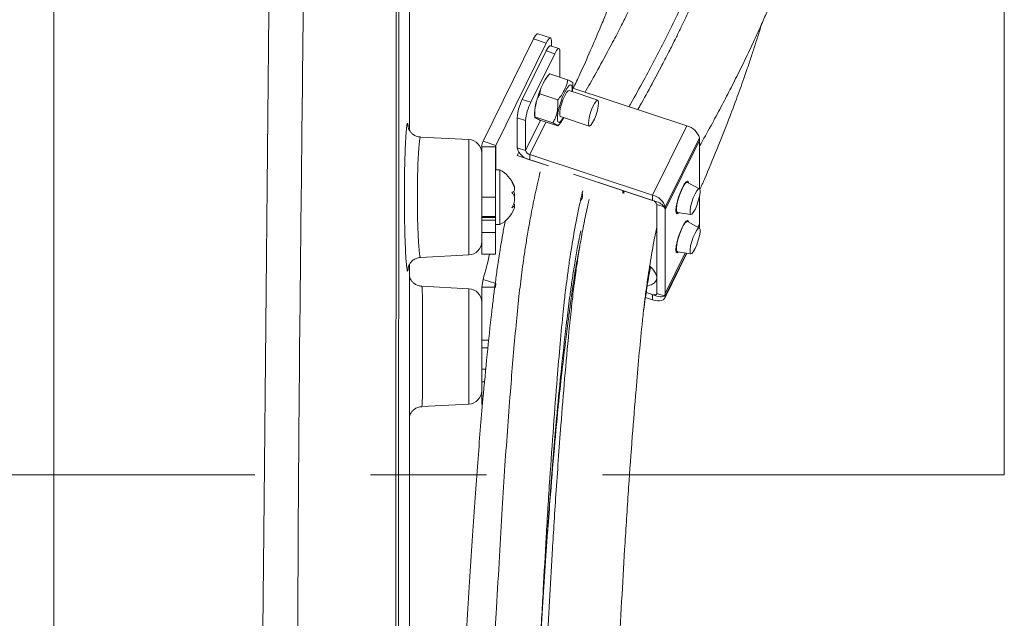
# Model space of a CAD drawing. Header units: millimetres. Extents: x 0 to 8410, y 0 to 5940.
# Tile 127 of 256: x 3599 to 3814, y 2753 to 2884. Entities that reach past the tile are written whole.
import ezdxf

# ---------------------------------------------------------------- set-up
doc = ezdxf.new("R2010")
doc.units = ezdxf.units.MM
doc.header["$LTSCALE"] = 10
doc.linetypes.add('CENTERX2', pattern=[20.32, 12.7, -2.54, 2.54, -2.54])

msp = doc.modelspace()

# ---------------------------------------------------------------- linework, layer by layer
at = {"color": 7, "linetype": 'CENTERX2', "lineweight": 0}
for p, q in [((3814.322365, 2784.224725), (3814.322365, 3354.463424)), ((3116.656024, 2784.224725), (3814.322365, 2784.224725))]:
    msp.add_line(p, q, dxfattribs=at)
at = {"color": 7, "linetype": 'Continuous', "lineweight": 0}
for p, q in [((3606.004189, 2976.613447), (3606.004189, 2664.544747)), ((3684.004183, 2859.663531), (3684.004183, 2892.023489)), ((3714.878004, 2879.976198), (3712.096434, 2880.896852)), ((3711.153846, 2879.769489), (3700.095456, 2857.348845)), ((3713.935386, 2878.848836), (3702.876996, 2856.42831)), ((3715.059232, 2878.195569), (3715.059232, 2879.406616)), ((3713.935386, 2877.128169), (3708.690892, 2866.495058)), ((3715.789776, 2876.51448), (3710.545282, 2865.881369)), ((3716.732364, 2877.641842), (3714.878004, 2878.255531)), ((3716.913592, 2877.07226), (3716.913592, 2871.361301)), ((3714.674692, 2872.07143), (3714.70813, 2872.091219)), ((3718.611043, 2870.799586), (3714.70813, 2872.091219)), ((3713.517826, 2870.519564), (3713.238846, 2869.985029)), ((3716.448258, 2866.414592), (3712.545346, 2867.706225)), ((3725.236307, 2866.348669), (3718.931477, 2868.435309)), ((3719.742845, 2868.966148), (3744.729112, 2860.696718)), ((3707.567077, 2862.495825), (3707.567077, 2855.899737)), ((3709.421467, 2861.882135), (3709.421467, 2855.286047)), ((3715.366851, 2861.354158), (3711.463939, 2862.645909)), ((3716.448258, 2860.678837), (3712.545346, 2861.97047)), ((3717.046272, 2862.739131), (3723.351132, 2860.652492)), ((3717.665683, 2862.311051), (3717.762213, 2862.502143)), ((3683.649849, 2860.765144), (3683.673929, 2860.486433)), ((3696.961175, 2857.693717), (3686.375092, 2858.248517)), ((3747.510653, 2858.055398), (3747.510653, 2846.896693)), ((3747.510653, 2846.896693), (3747.510653, 2857.481882)), ((3699.804168, 2856.121466), (3699.804168, 2845.046446)), ((3702.804189, 2856.121466), (3702.804189, 2845.046446)), ((3714.440207, 2851.904318), (3707.567077, 2854.17895)), ((3710.348647, 2854.405567), (3737.236958, 2845.506594)), ((3710.348647, 2853.258416), (3714.440207, 2851.904318)), ((3703.804176, 2851.044819), (3702.804189, 2851.044819)), ((3703.804176, 2839.372918), (3703.804176, 2851.044819)), ((3730.746667, 2846.507475), (3719.905059, 2850.095675)), ((3719.905059, 2850.095675), (3737.236958, 2844.359443)), ((3747.502427, 2846.901462), (3744.891148, 2848.322436)), ((3730.746667, 2845.975206), (3730.746667, 2846.507475)), ((3730.932127, 2845.90821), (3730.932127, 2846.446082)), ((3738.164167, 2844.052598), (3730.932127, 2846.446082)), ((3699.804168, 2845.046446), (3699.804168, 2840.86828)), ((3702.804189, 2845.046446), (3702.804189, 2840.86828)), ((3747.510653, 2839.127347), (3747.510653, 2845.196054)), ((3747.510653, 2845.196054), (3747.510653, 2838.553831)), ((3706.845562, 2842.991755), (3706.547301, 2842.991755)), ((3738.164167, 2843.479082), (3738.164167, 2823.977396)), ((3740.018528, 2842.865274), (3740.018528, 2823.363707)), ((3740.018528, 2823.937342), (3740.018528, 2842.291758)), ((3699.804168, 2840.86828), (3699.804168, 2840.581462)), ((3699.804168, 2840.581462), (3699.804168, 2840.038941)), ((3699.804168, 2840.038941), (3702.804189, 2840.038941)), ((3699.804168, 2840.038941), (3699.804168, 2835.540816)), ((3702.804189, 2840.86828), (3702.804189, 2840.581462)), ((3702.804189, 2840.581462), (3702.804189, 2840.038941)), ((3702.804189, 2839.372918), (3702.804189, 2840.038941)), ((3742.693405, 2841.682002), (3745.636861, 2841.26465)), ((3747.502427, 2838.29777), (3744.891148, 2839.718864)), ((3702.804189, 2839.044735), (3702.804189, 2839.372918)), ((3702.804189, 2839.044735), (3703.804176, 2839.044735)), ((3702.804189, 2839.044735), (3702.804189, 2837.303207)), ((3703.804176, 2839.044735), (3703.804176, 2839.372918)), ((3747.510653, 2838.553831), (3747.480195, 2838.309929)), ((3699.804168, 2835.540816), (3699.804168, 2832.582399)), ((3702.804189, 2837.303207), (3702.804189, 2832.582399)), ((3721.08842, 2835.239336), (3721.010487, 2835.290238)), ((3686.384271, 2831.841514), (3696.961175, 2832.395718)), ((3699.804168, 2832.582399), (3702.804189, 2832.582399)), ((3739.927511, 2822.957322), (3744.773965, 2832.783267)), ((3742.693405, 2833.07831), (3745.636861, 2832.660958)), ((3683.681186, 2829.615638), (3683.658387, 2829.349801)), ((3684.004183, 2716.670916), (3684.004183, 2830.407903)), ((3700.095456, 2827.048823), (3699.804168, 2825.372383)), ((3702.876996, 2826.12817), (3700.095456, 2827.048823)), ((3696.961175, 2824.999854), (3686.659585, 2825.539753)), ((3702.804189, 2825.372383), (3699.804168, 2825.372383)), ((3699.804168, 2825.372383), (3699.804168, 2813.704178)), ((3702.876996, 2826.12817), (3702.804189, 2825.372383)), ((3737.236958, 2822.563574), (3735.678952, 2823.079273)), ((3735.848855, 2824.170158), (3738.164167, 2823.40388)), ((3737.236958, 2823.710725), (3735.848855, 2824.170158)), ((3699.804168, 2813.704178), (3699.804168, 2812.065765)), ((3699.804168, 2812.065765), (3699.804168, 2807.345078)), ((3699.804168, 2807.345078), (3700.68429, 2807.345078)), ((3699.804168, 2807.345078), (3699.804168, 2802.846953)), ((3699.804168, 2802.846953), (3699.804168, 2800.431177)), ((3686.6634, 2799.162194), (3696.961175, 2799.701855)), ((3699.804168, 2800.431177), (3699.804168, 2800.14436)), ((3699.804168, 2800.14436), (3699.804168, 2799.601838))]:
    msp.add_line(p, q, dxfattribs=at)
at = {"color": 8, "linetype": 'Continuous', "lineweight": 0}
for p, q in [((3680.996593, 2706.814215), (3681.05274, 2893.044874)), ((3681.604575, 2893.000528), (3681.550961, 2713.336393)), ((3713.935386, 2878.848836), (3711.153846, 2879.769489)), ((3715.789776, 2876.51448), (3713.935386, 2877.128169)), ((3708.690892, 2866.495058), (3710.545282, 2865.881369)), ((3709.421467, 2861.882135), (3707.567077, 2862.495825)), ((3712.694119, 2861.921236), (3709.421467, 2855.286047)), ((3713.864516, 2861.533925), (3710.348647, 2854.405567)), ((3744.729112, 2860.696718), (3737.236958, 2845.506594)), ((3696.961175, 2832.395718), (3696.961175, 2857.693717)), ((3702.876996, 2856.42831), (3700.095456, 2857.348845)), ((3747.510653, 2858.055398), (3740.018528, 2842.865274)), ((3740.018528, 2842.291758), (3747.510653, 2857.481882)), ((3702.804189, 2856.121466), (3699.804168, 2856.121466)), ((3702.876996, 2856.42831), (3702.876996, 2851.044819)), ((3707.567077, 2855.899737), (3709.421467, 2855.286047)), ((3707.567077, 2854.17895), (3707.934361, 2854.923651)), ((3710.348647, 2854.405567), (3710.348647, 2853.258416)), ((3702.804189, 2845.046446), (3699.804168, 2845.046446)), ((3737.236958, 2844.359443), (3737.236958, 2845.506594)), ((3740.018528, 2842.865274), (3738.164167, 2843.479082)), ((3702.804189, 2840.86828), (3699.804168, 2840.86828)), ((3702.804189, 2840.581462), (3699.804168, 2840.581462)), ((3747.186344, 2838.469789), (3747.510653, 2839.127347)), ((3747.510653, 2838.553831), (3747.409354, 2838.348434)), ((3702.804189, 2837.303207), (3699.804168, 2837.303207)), ((3740.018528, 2823.937342), (3744.407247, 2832.835362)), ((3744.671654, 2832.797811), (3740.018528, 2823.363707)), ((3696.961175, 2812.350914), (3696.961175, 2824.999854)), ((3737.236958, 2822.563574), (3737.236958, 2823.710725)), ((3738.164167, 2823.977396), (3740.018528, 2823.363707)), ((3696.961175, 2799.701855), (3696.961175, 2812.350914)), ((3701.324712, 2813.704178), (3699.804168, 2813.704178)), ((3701.148521, 2812.065765), (3699.804168, 2812.065765)), ((3700.4265, 2804.609344), (3699.804168, 2804.609344)), ((3700.036507, 2800.431177), (3699.804168, 2800.431177)), ((3700.012099, 2800.14436), (3699.804168, 2800.14436))]:
    msp.add_line(p, q, dxfattribs=at)
at = {"color": 8, "linetype": 'Continuous', "lineweight": 0, "flags": 128}
for points in [[(3650.966193, 2664.463446), (3652.08989, 2778.805539), (3653.217118, 2893.269226)], [(3717.683207, 2862.528369), (3717.531871, 2862.277553), (3717.111896, 2861.719772), (3716.762971, 2861.475274), (3716.513376, 2861.563847), (3716.383289, 2861.978457), (3716.383289, 2862.685368), (3716.513376, 2863.627359), (3716.762971, 2864.728138), (3717.111896, 2865.898535), (3717.531871, 2867.043659), (3717.988889, 2868.070886)], [(3717.988889, 2868.070886), (3718.445878, 2868.896768), (3718.865852, 2869.454667), (3719.214778, 2869.699165), (3719.464372, 2869.610474), (3719.59446, 2869.195983), (3719.59446, 2868.489072), (3719.568412, 2868.224427)]]:
    msp.add_lwpolyline(points, dxfattribs=at)
at = {"color": 7, "linetype": 'Continuous', "lineweight": 0, "flags": 128}
for points in [[(3712.096434, 2880.896852), (3712.088268, 2880.899236), (3711.948495, 2880.876586), (3711.778204, 2880.745337), (3711.583923, 2880.510494), (3711.373101, 2880.180881), (3711.153846, 2879.769489)], [(3715.059232, 2879.406616), (3715.037625, 2879.69856), (3714.973669, 2879.891679), (3714.869808, 2879.978702), (3714.730065, 2879.956052), (3714.559745, 2879.824803), (3714.365463, 2879.589841), (3714.154642, 2879.260347), (3713.935386, 2878.848836)], [(3713.935386, 2877.128169), (3714.154642, 2877.53956), (3714.365463, 2877.869174), (3714.559745, 2878.104016), (3714.730065, 2878.235266), (3714.869808, 2878.257916), (3714.878004, 2878.255531)], [(3716.913592, 2877.07226), (3716.891985, 2877.364084), (3716.828029, 2877.557323), (3716.724198, 2877.644226), (3716.584425, 2877.621576), (3716.414135, 2877.490327), (3716.219823, 2877.255365), (3716.009002, 2876.925871), (3715.789776, 2876.51448)], [(3718.931477, 2868.435309), (3718.711238, 2868.369982), (3718.37325, 2867.983505), (3717.988889, 2867.307946), (3717.604499, 2866.424844), (3717.266511, 2865.440771), (3717.015605, 2864.474341), (3716.88212, 2863.642141), (3716.88212, 2863.044545), (3717.015605, 2862.753555), (3717.046272, 2862.739131)], [(3725.417535, 2865.779087), (3725.349765, 2866.230175), (3725.154619, 2866.352007), (3724.855642, 2866.130039), (3724.488865, 2865.590856), (3724.098574, 2864.799425), (3723.731827, 2863.851473), (3723.43282, 2862.861201), (3723.237674, 2861.947939), (3723.169904, 2861.222074), (3723.237674, 2860.770986), (3723.43282, 2860.649035), (3723.731827, 2860.871122), (3724.098574, 2861.410305), (3724.488865, 2862.201616), (3724.855642, 2863.149569), (3725.154619, 2864.139959), (3725.349765, 2865.053103), (3725.417535, 2865.779087)], [(3744.891148, 2848.322436), (3744.729202, 2848.326847), (3744.388621, 2848.042175), (3743.980389, 2847.429082), (3743.548791, 2846.553967), (3743.140559, 2845.51172), (3742.799948, 2844.415352), (3742.563884, 2843.383476), (3742.457937, 2842.52803), (3742.493581, 2841.94164), (3742.666971, 2841.687963), (3742.693405, 2841.682002)], [(3743.76459, 2847.162292), (3744.198691, 2847.937152), (3744.590293, 2848.425672), (3744.901072, 2848.579809), (3745.100598, 2848.384783), (3745.149146, 2848.182127)], [(3742.984246, 2841.640756), (3742.938887, 2841.597125), (3742.628108, 2841.442868), (3742.428552, 2841.638014), (3742.359798, 2842.16325), (3742.428552, 2842.967317), (3742.628108, 2843.971417), (3742.938887, 2845.07744), (3743.330489, 2846.176908), (3743.76459, 2847.162292)], [(3746.54613, 2845.794961), (3746.165495, 2844.920442), (3745.830725, 2843.945787), (3745.582293, 2842.988655), (3745.45009, 2842.164561), (3745.45009, 2841.572687), (3745.582293, 2841.284558), (3745.830725, 2841.334984), (3746.165495, 2841.717765), (3746.54613, 2842.386767), (3746.926795, 2843.261287), (3747.261535, 2844.235823), (3747.509997, 2845.192954), (3747.6422, 2846.017167), (3747.6422, 2846.608922), (3747.509997, 2846.897051), (3747.261535, 2846.846745), (3746.926795, 2846.463964), (3746.54613, 2845.794961)], [(3742.984246, 2833.037064), (3742.938887, 2832.993552), (3742.628108, 2832.839295), (3742.428552, 2833.034322), (3742.359798, 2833.559558), (3742.428552, 2834.363625), (3742.628108, 2835.367844), (3742.938887, 2836.473748), (3743.330489, 2837.573216), (3743.76459, 2838.558719), (3744.198691, 2839.33346), (3744.590293, 2839.82198), (3744.901072, 2839.976236), (3745.100598, 2839.78121), (3745.149146, 2839.578435)], [(3744.891148, 2839.718864), (3744.729202, 2839.723155), (3744.388621, 2839.438483), (3743.980389, 2838.82539), (3743.548791, 2837.950394), (3743.140559, 2836.908147), (3742.799948, 2835.81166), (3742.563884, 2834.779784), (3742.457937, 2833.924338), (3742.493581, 2833.338067), (3742.666971, 2833.08439), (3742.693405, 2833.07831)], [(3737.924467, 2837.303922), (3738.098483, 2837.790534), (3738.158267, 2838.557884)], [(3746.54613, 2833.783075), (3746.926795, 2834.657595), (3747.261535, 2835.63225), (3747.509997, 2836.589262), (3747.6422, 2837.413475), (3747.6422, 2838.005349), (3747.509997, 2838.293359), (3747.261535, 2838.243053), (3746.926795, 2837.860272), (3746.54613, 2837.191269), (3746.165495, 2836.31675), (3745.830725, 2835.342095), (3745.582293, 2834.385082), (3745.45009, 2833.560869), (3745.45009, 2832.968995), (3745.582293, 2832.680986), (3745.830725, 2832.731292), (3746.165495, 2833.114073), (3746.54613, 2833.783075)], [(3736.112099, 2825.690314), (3736.984264, 2825.862572), (3737.679969, 2826.2593), (3738.078516, 2826.846764), (3738.150727, 2827.582047), (3737.891268, 2828.411266), (3737.319212, 2829.273626), (3736.664485, 2829.944536)], [(3738.164167, 2823.977396), (3738.146346, 2823.871419), (3738.093566, 2823.781297), (3738.007884, 2823.710487), (3737.892579, 2823.66173), (3737.752091, 2823.636934), (3737.591784, 2823.636934), (3737.417858, 2823.661849), (3737.236958, 2823.710725)], [(3740.018528, 2823.363707), (3739.965062, 2823.045776), (3739.806782, 2822.77529), (3739.549737, 2822.562859), (3739.203821, 2822.416589), (3738.782327, 2822.342083), (3738.301437, 2822.342321), (3737.779628, 2822.417066), (3737.236958, 2822.563574)], [(3738.164167, 2823.40388), (3738.525908, 2823.306129), (3738.873791, 2823.256299), (3739.194374, 2823.25618), (3739.47538, 2823.30589), (3739.705991, 2823.403403), (3739.877354, 2823.545024), (3739.982884, 2823.725268), (3740.018528, 2823.937342)]]:
    msp.add_lwpolyline(points, dxfattribs=at)
at = {"color": 7, "linetype": 'Continuous', "lineweight": 0}
for centre, radius, start, end in [((3718.440157, 2861.597922), 10.910092, 153.32924128, 175.27920327), ((3720.292624, 2860.984772), 10.908131, 153.32724405, 175.2812005), ((3743.940323, 2857.080793), 3.70096, 15.26825054, 77.694105), ((3696.804182, 2854.697871), 3, 0, 87), ((3702.573126, 2856.112577), 2.768972, 153.48246082, 179.81606685), ((3703.496763, 2856.119194), 0.692578, 153.49172815, 179.81206772), ((3711.137421, 2856.874367), 3.700981, 195.26855925, 257.69440934), ((3710.611352, 2855.610625), 1.23336, 195.2579675, 257.70180564), ((3700.4052, 2844.925376), 7, 23.10046325, 60.95025276), ((3720.209842, 2845.480925), 1.715758, 320.34654568, 24.13618648), ((3736.448224, 2841.890686), 3.700931, 15.26808892, 77.69487968), ((3736.97411, 2843.154151), 1.23362, 15.27171133, 77.69764847), ((3737.638338, 2841.641998), 2.467284, 15.26894502, 77.69470175), ((3700.4052, 2845.164154), 7, 299.04974724, 336.99875345), ((3696.804182, 2835.391658), 3, 273, 0), ((3627.483304, 2848.820884), 75.805984, 343.30914246, 347.63075039), ((3696.804182, 2822.004014), 3, 0, 87), ((3696.804182, 2802.697801), 3, 273, 0)]:
    msp.add_arc(centre, radius, start, end, dxfattribs=at)
for points, knots in [([(3747.510653, 2856.199905), (3747.740058, 2856.605662), (3748.811176, 2858.500178), (3750.551252, 2861.686752), (3752.716388, 2865.730531), (3754.736615, 2869.623354), (3756.753113, 2873.638421), (3758.795863, 2877.873731), (3760.592018, 2881.779755), (3762.042729, 2885.085467), (3763.080555, 2887.540084), (3763.902755, 2889.54751), (3764.64057, 2891.399095), (3765.411654, 2893.393043), (3766.273863, 2895.706452), (3767.316002, 2898.632659), (3768.50495, 2902.188926), (3769.769168, 2906.307621), (3770.96705, 2910.62624), (3772.059456, 2915.056535), (3773.032057, 2919.595384), (3773.842825, 2924.086568), (3774.410923, 2927.954952), (3774.771343, 2930.959086), (3774.987654, 2933.092514), (3775.150613, 2934.975111), (3775.290262, 2936.911628), (3775.412604, 2939.126751), (3775.502059, 2941.632272), (3775.546323, 2944.956246), (3775.466814, 2949.075905), (3775.159594, 2953.921776), (3774.603052, 2958.904025), (3773.771785, 2963.972665), (3772.657066, 2969.02759), (3771.465496, 2973.276503), (3770.408194, 2976.502583), (3769.650295, 2978.622579), (3768.957992, 2980.440855), (3768.222159, 2982.271224), (3767.311476, 2984.40419), (3766.171849, 2986.898636), (3764.492226, 2990.311983), (3762.14776, 2994.619664), (3759.120113, 2999.542856), (3755.843154, 3004.293892), (3752.511702, 3008.653514), (3749.175754, 3012.634092), (3745.703212, 3016.444713), (3742.125108, 3020.059963), (3738.376281, 3023.55301), (3734.550161, 3026.85575), (3730.484984, 3030.105655), (3726.13748, 3033.315306), (3721.51635, 3036.454874), (3716.894323, 3039.335937), (3712.631865, 3041.781435), (3709.202726, 3043.613226), (3706.25914, 3045.103706), (3703.282812, 3046.539252), (3699.609897, 3048.204845), (3695.258715, 3050.029778), (3688.427681, 3052.637287), (3679.265368, 3055.576751), (3667.711701, 3058.366681), (3655.778681, 3060.364242), (3643.235743, 3061.585841), (3632.325863, 3061.849743), (3624.105244, 3061.655976), (3620.346277, 3061.430846), (3618.811842, 3061.338946)], [0, 0, 0, 0, 0.0043365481, 0.0202477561, 0.03406598, 0.0474653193, 0.0617149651, 0.0768222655, 0.0924947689, 0.1031533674, 0.111796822, 0.1184114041, 0.124307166, 0.1312887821, 0.1393722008, 0.1485644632, 0.1618789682, 0.1764122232, 0.1912897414, 0.2065059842, 0.2220649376, 0.237971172, 0.2526572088, 0.2618380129, 0.2689197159, 0.2746811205, 0.2813266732, 0.2889930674, 0.2976872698, 0.3074176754, 0.3237216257, 0.3409402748, 0.358582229, 0.3766563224, 0.39517441, 0.4131164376, 0.4229197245, 0.43070623, 0.4366642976, 0.4433225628, 0.4514436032, 0.4610364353, 0.4721092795, 0.4912977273, 0.5122294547, 0.5321232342, 0.5509088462, 0.5685793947, 0.5851282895, 0.6031846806, 0.6197840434, 0.6363367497, 0.6532593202, 0.6708663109, 0.6888493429, 0.7069812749, 0.7226575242, 0.7351288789, 0.7433115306, 0.7533539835, 0.7657035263, 0.7803624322, 0.7963160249, 0.8316070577, 0.865567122, 0.8991684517, 0.9340283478, 0.9700502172, 0.9877742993, 1, 1, 1, 1]), ([(3732.082735, 2864.882156), (3732.223483, 2865.129599), (3733.324939, 2867.066021), (3735.187927, 2870.476478), (3737.687128, 2875.146031), (3740.036944, 2879.703247), (3742.381305, 2884.435005), (3744.448357, 2888.818377), (3746.118721, 2892.539377), (3747.304952, 2895.290141), (3748.251833, 2897.561751), (3749.130497, 2899.735053), (3750.088944, 2902.192584), (3751.290253, 2905.419834), (3752.687084, 2909.436417), (3754.166136, 2914.116905), (3755.540144, 2919.000965), (3756.750732, 2923.937061), (3757.780268, 2928.893808), (3758.524356, 2933.300209), (3759.01352, 2936.907217), (3759.303456, 2939.510881), (3759.505722, 2941.701456), (3759.667486, 2943.849053), (3759.804698, 2946.30598), (3759.907818, 2949.488199), (3759.907242, 2953.396051), (3759.710261, 2957.905169), (3759.276016, 2962.577421), (3758.585782, 2967.285682), (3757.624328, 2971.976189), (3756.561698, 2975.941658), (3755.583202, 2979.003525), (3754.86154, 2981.049199), (3754.212207, 2982.763341), (3753.543567, 2984.428953), (3752.735021, 2986.323178), (3751.720608, 2988.541195), (3750.221937, 2991.581268), (3748.112901, 2995.447342), (3745.366373, 2999.904803), (3742.360622, 3004.261219), (3739.278972, 3008.299966), (3736.166768, 3012.021166), (3732.531408, 3016.017268), (3728.345701, 3020.190687), (3723.449328, 3024.565326), (3718.740241, 3028.349751), (3714.154644, 3031.699432), (3709.780254, 3034.634299), (3705.430922, 3037.307326), (3701.438769, 3039.563593), (3698.225183, 3041.253316), (3695.441385, 3042.639733), (3692.592793, 3043.98855), (3689.061892, 3045.556941), (3684.900722, 3047.260502), (3678.984381, 3049.45852), (3671.498917, 3051.835577), (3662.490014, 3054.097385), (3654.079391, 3055.685432), (3646.210765, 3056.754716), (3638.814945, 3057.430591), (3631.140512, 3057.761507), (3624.976147, 3057.799916), (3621.368481, 3057.640548), (3620.422404, 3057.598755)], [0, 0, 0, 0, 0.0027605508, 0.0216033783, 0.0380614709, 0.0547985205, 0.0724112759, 0.090818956, 0.1036648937, 0.1138761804, 0.1214657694, 0.1289654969, 0.138090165, 0.1488449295, 0.164899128, 0.1827868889, 0.2009027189, 0.2192048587, 0.2376947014, 0.2561037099, 0.2683652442, 0.2780507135, 0.2853049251, 0.2930083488, 0.3022566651, 0.3130565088, 0.3290577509, 0.3467238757, 0.3646878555, 0.3829465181, 0.4015180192, 0.4198805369, 0.4302100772, 0.4385323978, 0.4448637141, 0.4513550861, 0.4592956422, 0.4686953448, 0.4795655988, 0.4984425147, 0.5194053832, 0.5395437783, 0.5587070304, 0.5768795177, 0.5940483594, 0.6189755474, 0.6422033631, 0.6658019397, 0.6841321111, 0.7027224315, 0.7213223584, 0.7373183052, 0.7500048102, 0.7584460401, 0.7689464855, 0.7818676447, 0.7972048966, 0.8136255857, 0.8439122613, 0.8731621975, 0.901661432, 0.9234679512, 0.9457922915, 0.9686478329, 0.9917781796, 1, 1, 1, 1]), ([(3624.479007, 3047.699139), (3626.878805, 3047.726961), (3632.111421, 3047.787626), (3639.997193, 3047.333193), (3648.042534, 3046.483037), (3655.701301, 3045.248429), (3662.436862, 3043.810059), (3668.334016, 3042.272927), (3673.474424, 3040.72025), (3678.287482, 3039.067726), (3682.598896, 3037.412486), (3686.071082, 3035.950258), (3688.697528, 3034.76776), (3690.593948, 3033.873224), (3692.234114, 3033.071484), (3693.948057, 3032.205852), (3696.048413, 3031.102542), (3698.637329, 3029.673533), (3701.81034, 3027.81463), (3705.500418, 3025.490171), (3709.393772, 3022.82078), (3713.072306, 3020.074781), (3716.30231, 3017.469165), (3719.135457, 3015.018567), (3721.587473, 3012.757861), (3723.676611, 3010.717794), (3725.530583, 3008.815778), (3727.401259, 3006.803355), (3729.502337, 3004.414645), (3731.817694, 3001.597258), (3734.257869, 2998.383949), (3736.626115, 2994.974031), (3738.792654, 2991.537369), (3740.657269, 2988.270905), (3742.76682, 2984.184501), (3744.94578, 2979.236784), (3746.967746, 2973.332816), (3748.181172, 2968.415486), (3748.920499, 2964.345406), (3749.38328, 2961.002476), (3749.73075, 2957.256435), (3749.911972, 2953.269248), (3749.912081, 2949.613868), (3749.806994, 2946.582828), (3749.671724, 2944.292825), (3749.513008, 2942.275622), (3749.312163, 2940.188539), (3749.020598, 2937.682673), (3748.586491, 2934.612107), (3748.007338, 2931.212294), (3747.200253, 2927.179012), (3746.190818, 2922.874467), (3744.983474, 2918.423634), (3743.76476, 2914.396376), (3742.517851, 2910.62465), (3741.191306, 2906.908047), (3739.69763, 2903.005211), (3737.952205, 2898.741933), (3735.983079, 2894.241267), (3734.198749, 2890.396838), (3732.749727, 2887.393346), (3731.559174, 2884.984338), (3730.154071, 2882.210411), (3728.373937, 2878.792022), (3726.139113, 2874.644405), (3724.11984, 2870.990433), (3722.809484, 2868.721247), (3722.4362, 2868.07482)], [0, 0, 0, 0, 0.0222477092, 0.0485098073, 0.0747800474, 0.1001493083, 0.1246603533, 0.143665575, 0.1621366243, 0.1800739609, 0.1969265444, 0.2111270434, 0.2205033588, 0.2281120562, 0.2339759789, 0.2405028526, 0.2492683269, 0.2602742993, 0.2735224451, 0.2906850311, 0.3099061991, 0.3278963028, 0.3441953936, 0.3588019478, 0.372445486, 0.3841895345, 0.3940747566, 0.4047349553, 0.4177861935, 0.4332100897, 0.4499026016, 0.4681168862, 0.4853612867, 0.5013326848, 0.516041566, 0.544287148, 0.5710517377, 0.5972277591, 0.6101503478, 0.6246151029, 0.6406274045, 0.6581918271, 0.6751536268, 0.6865190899, 0.69600118, 0.7036006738, 0.7114812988, 0.7217668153, 0.7344586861, 0.7491583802, 0.7633096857, 0.7835220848, 0.801254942, 0.8169028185, 0.8318092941, 0.8463361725, 0.8611961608, 0.8782010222, 0.8969396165, 0.9145830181, 0.9237864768, 0.9325587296, 0.9431646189, 0.9566769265, 0.9730761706, 0.9923301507, 1, 1, 1, 1]), ([(3629.568394, 3034.187123), (3631.415763, 3034.150236), (3635.841159, 3034.061872), (3642.595652, 3033.468576), (3649.752586, 3032.49965), (3656.079147, 3031.296444), (3661.654624, 3029.981371), (3666.546377, 3028.626508), (3671.197829, 3027.148335), (3675.490173, 3025.608756), (3679.191631, 3024.13555), (3682.186518, 3022.841589), (3684.474549, 3021.790357), (3686.34948, 3020.887168), (3688.231465, 3019.944999), (3690.51839, 3018.746444), (3693.334213, 3017.180887), (3696.615286, 3015.22461), (3700.181533, 3012.923793), (3703.752601, 3010.414134), (3707.043371, 3007.901286), (3710.124387, 3005.366092), (3712.936199, 3002.871557), (3715.433986, 3000.487343), (3717.57222, 2998.316453), (3719.690758, 2996.039531), (3721.851554, 2993.555928), (3724.106439, 2990.764085), (3726.324085, 2987.791185), (3728.472947, 2984.634026), (3730.408725, 2981.49649), (3732.346525, 2978.028074), (3734.210906, 2974.235839), (3735.944939, 2970.071582), (3737.346443, 2966.024653), (3738.389438, 2962.28274), (3739.185907, 2958.703233), (3739.816767, 2955.061271), (3740.321596, 2950.848568), (3740.59696, 2946.438231), (3740.638715, 2942.301491), (3740.535939, 2938.928964), (3740.374191, 2936.269241), (3740.173083, 2933.852399), (3739.887444, 2931.135984), (3739.436878, 2927.743074), (3738.804776, 2923.904888), (3738.041996, 2920.022137), (3737.229572, 2916.404489), (3736.422839, 2913.156177), (3735.493129, 2909.692824), (3734.335596, 2905.710928), (3732.867871, 2901.078643), (3731.322115, 2896.563686), (3730.103562, 2893.214386), (3729.251653, 2890.94902), (3728.619157, 2889.295948), (3727.810019, 2887.225869), (3726.784622, 2884.66869), (3725.396264, 2881.304153), (3723.567637, 2877.040399), (3721.664995, 2872.753198), (3720.353371, 2869.962495), (3719.865929, 2868.925378)], [0, 0, 0, 0, 0.0191886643, 0.045966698, 0.0719774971, 0.0972376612, 0.11694467, 0.136201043, 0.1549977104, 0.1732981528, 0.1896150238, 0.2022724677, 0.2124314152, 0.2200818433, 0.2276276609, 0.2382608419, 0.2520041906, 0.2678180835, 0.2864081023, 0.3061168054, 0.3241594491, 0.3404839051, 0.3587678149, 0.3742566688, 0.3869551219, 0.4001123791, 0.4167831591, 0.4323176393, 0.4499608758, 0.4686964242, 0.486210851, 0.5024231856, 0.5255978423, 0.5470733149, 0.5677491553, 0.587815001, 0.6033246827, 0.6206471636, 0.6406295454, 0.6632960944, 0.6823780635, 0.697820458, 0.7095811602, 0.7186888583, 0.7306773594, 0.7463759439, 0.7644189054, 0.7820954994, 0.798045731, 0.8122550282, 0.8247988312, 0.8433307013, 0.8640366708, 0.8846145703, 0.9011945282, 0.9067374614, 0.913457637, 0.9222248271, 0.9330388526, 0.9458973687, 0.9648358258, 0.9869318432, 1, 1, 1, 1]), ([(3759.720604, 2944.957063), (3759.724509, 2944.798645), (3759.750881, 2943.728536), (3759.697391, 2941.845366), (3759.607509, 2939.439226), (3759.478611, 2937.387043), (3759.334775, 2935.57253), (3759.130874, 2933.427755), (3758.79204, 2930.514358), (3758.229575, 2926.689043), (3757.397355, 2922.125153), (3756.351533, 2917.400765), (3755.182585, 2912.888392), (3754.031302, 2908.919341), (3752.862378, 2905.234953), (3751.603669, 2901.56955), (3750.172157, 2897.69546), (3748.489974, 2893.457877), (3746.580807, 2888.979623), (3744.839579, 2885.149947), (3743.421417, 2882.160708), (3742.265762, 2879.788336), (3740.906953, 2877.071987), (3739.183931, 2873.729051), (3737.005282, 2869.659881), (3735.229219, 2866.420397), (3734.146438, 2864.539925), (3733.98162, 2864.253685)], [0, 0, 0, 0, 0.0061155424, 0.0413102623, 0.0718655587, 0.0977974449, 0.119116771, 0.1404318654, 0.1786763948, 0.228712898, 0.2836981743, 0.3487699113, 0.4038819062, 0.450343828, 0.4949267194, 0.5393899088, 0.5850347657, 0.6372600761, 0.6952569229, 0.7501993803, 0.7788284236, 0.8059692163, 0.8382256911, 0.8795947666, 0.9300047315, 0.9893455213, 1, 1, 1, 1]), ([(3747.623931, 2846.742675), (3747.957569, 2847.504879), (3749.240253, 2850.43521), (3751.24769, 2855.300908), (3753.57497, 2861.142791), (3755.533739, 2866.322068), (3757.130931, 2870.748214), (3758.367491, 2874.333209), (3759.31331, 2877.177443), (3760.130605, 2879.721898), (3760.740524, 2881.660724), (3761.092466, 2882.846705), (3761.177878, 2883.134529)], [0, 0, 0, 0, 0.06240436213, 0.23991653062, 0.40066046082, 0.54410206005, 0.66782885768, 0.7667020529, 0.84028625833, 0.90252347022, 0.97634358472, 1, 1, 1, 1]), ([(3714.70813, 2872.091219), (3714.417224, 2871.778702), (3713.823223, 2871.140573), (3713.138641, 2869.804054), (3712.613861, 2868.656527), (3712.556295, 2867.858088), (3712.545346, 2867.706225)], [0, 0, 0, 0, 0.2449299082, 0.5001223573, 0.9049234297, 1, 1, 1, 1]), ([(3714.663934, 2872.084782), (3714.6474, 2872.071372), (3714.425844, 2871.891672), (3714.06407, 2871.398199), (3713.710348, 2870.889515), (3713.519564, 2870.522903), (3713.517826, 2870.519564)], [0, 0, 0, 0, 0.0319727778, 0.4284586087, 0.9947934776, 1, 1, 1, 1]), ([(3713.238846, 2869.985029), (3713.149466, 2869.797986), (3712.886693, 2869.248088), (3712.478013, 2868.23388), (3712.056898, 2866.976617), (3711.7508, 2865.885232), (3711.636131, 2865.273072), (3711.593072, 2865.043208)], [0, 0, 0, 0, 0.1271438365, 0.37379688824, 0.6146622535, 0.85530718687, 1, 1, 1, 1]), ([(3716.448258, 2866.414592), (3716.739159, 2866.72716), (3717.333114, 2867.365356), (3718.017793, 2868.701742), (3718.542575, 2869.849403), (3718.600103, 2870.647765), (3718.611043, 2870.799586)], [0, 0, 0, 0, 0.2449438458, 0.5001214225, 0.9049403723, 1, 1, 1, 1]), ([(3718.611043, 2870.799586), (3718.84276, 2870.69129), (3719.472721, 2870.396868), (3719.811491, 2870.190411), (3719.745516, 2870.155457), (3719.742219, 2870.15371)], [0, 0, 0, 0, 0.3559934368, 0.9678253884, 1, 1, 1, 1]), ([(3719.651799, 2868.19689), (3719.704066, 2868.536312), (3719.810495, 2869.227471), (3719.757228, 2869.840607), (3719.73012, 2870.152638)], [0, 0, 0, 0, 0.4910921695, 1, 1, 1, 1]), ([(3711.463939, 2862.645909), (3711.445401, 2863.191584), (3711.395001, 2864.675105), (3711.799342, 2866.420748), (3712.395199, 2867.447499), (3712.545346, 2867.706225)], [0, 0, 0, 0, 0.3032443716, 0.824428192, 1, 1, 1, 1]), ([(3716.448258, 2866.414592), (3716.466796, 2865.868916), (3716.517193, 2864.385392), (3716.112864, 2862.639758), (3715.517009, 2861.612924), (3715.366851, 2861.354158)], [0, 0, 0, 0, 0.3032393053, 0.8244133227, 1, 1, 1, 1]), ([(3711.593072, 2865.043208), (3711.55925, 2864.88052), (3711.438046, 2864.297512), (3711.349442, 2863.498209), (3711.400232, 2862.87362), (3711.422752, 2862.596676)], [0, 0, 0, 0, 0.1772502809, 0.6351918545, 1, 1, 1, 1]), ([(3711.463939, 2862.645909), (3711.445399, 2862.620421), (3711.394995, 2862.551126), (3711.799378, 2862.307222), (3712.3952, 2862.03825), (3712.545346, 2861.97047)], [0, 0, 0, 0, 0.3032405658, 0.8244177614, 1, 1, 1, 1]), ([(3716.448258, 2860.678837), (3716.466795, 2860.70432), (3716.517191, 2860.7736), (3716.112877, 2861.017632), (3715.517009, 2861.286422), (3715.366851, 2861.354158)], [0, 0, 0, 0, 0.3032407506, 0.8244171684, 1, 1, 1, 1]), ([(3716.481398, 2860.673115), (3716.493506, 2860.682735), (3716.710097, 2860.854823), (3717.06426, 2861.337703), (3717.437596, 2861.853638), (3717.643403, 2862.26637), (3717.665683, 2862.311051)], [0, 0, 0, 0, 0.0223347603, 0.3995260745, 0.9349953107, 1, 1, 1, 1]), ([(3683.379035, 2829.508826), (3683.345541, 2829.808574), (3683.278573, 2830.407901), (3683.178233, 2831.846179), (3683.083783, 2833.618729), (3682.999982, 2835.729206), (3682.930808, 2838.095525), (3682.880994, 2840.663636), (3682.850182, 2843.5742), (3682.848314, 2846.550026), (3682.875668, 2849.461327), (3682.922807, 2852.031614), (3682.990141, 2854.398242), (3683.072954, 2856.51191), (3683.167333, 2858.267182), (3683.24861, 2859.46324), (3683.296694, 2859.900879), (3683.310892, 2860.0301)], [0, 0, 0, 0, 0.0681380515, 0.1362379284, 0.2043362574, 0.2724328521, 0.3405295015, 0.4086904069, 0.4768502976, 0.5618785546, 0.6301219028, 0.6983619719, 0.7666460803, 0.8349279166, 0.9031692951, 0.9714089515, 1, 1, 1, 1]), ([(3686.377059, 2858.282969), (3686.208915, 2858.285871), (3685.752018, 2858.293758), (3685.092561, 2858.578687), (3684.491294, 2859.012619), (3684.084679, 2859.491329), (3683.8431, 2859.92251), (3683.724462, 2860.236849), (3683.672375, 2860.429508), (3683.660358, 2860.50438), (3683.663058, 2860.484595), (3683.663588, 2860.480711)], [0, 0, 0, 0, 0.0946446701, 0.2571772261, 0.3965890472, 0.5196829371, 0.6285566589, 0.7256100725, 0.8260829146, 0.9658641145, 1, 1, 1, 1]), ([(3712.622623, 2850.655958), (3712.272523, 2849.141383), (3711.568474, 2846.095584), (3710.666213, 2841.649273), (3709.944815, 2837.655737), (3709.395997, 2834.275636), (3708.962224, 2831.340916), (3708.592715, 2828.614285), (3708.262082, 2825.968831), (3707.819206, 2822.112734), (3707.290928, 2816.847951), (3706.703987, 2810.212213), (3706.104971, 2802.829197), (3705.497857, 2794.837001), (3704.866742, 2785.954542), (3704.251401, 2776.456607), (3703.657093, 2766.053358), (3703.100109, 2755.775417), (3702.520755, 2746.114407), (3701.950715, 2737.620034), (3701.366788, 2729.869933), (3700.805905, 2722.997954), (3700.301439, 2716.764941), (3699.972093, 2712.669748), (3699.815577, 2710.547573), (3699.804168, 2710.392878)], [0, 0, 0, 0, 0.0362452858, 0.0728889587, 0.1025033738, 0.1260374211, 0.1477365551, 0.1668534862, 0.1853967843, 0.205006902, 0.2499341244, 0.298087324, 0.3463079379, 0.4066214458, 0.4672244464, 0.5339173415, 0.6069357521, 0.6863779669, 0.75030736, 0.8103664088, 0.8653103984, 0.9136536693, 0.9552762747, 0.9967398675, 1, 1, 1, 1]), ([(3706.926148, 2847.13547), (3706.93318, 2847.136364), (3706.993356, 2847.144019), (3706.968046, 2847.342265), (3706.835824, 2847.717975), (3706.619682, 2848.129107), (3706.451494, 2848.394617), (3706.396859, 2848.480866)], [0, 0, 0, 0, 0.0372359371, 0.3186352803, 0.5852976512, 0.8652868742, 1, 1, 1, 1]), ([(3706.396859, 2848.480866), (3706.544758, 2848.196776), (3706.801017, 2847.704544), (3706.970468, 2847.038521), (3706.976476, 2846.571147), (3706.833481, 2846.276039), (3706.61988, 2846.175983), (3706.451543, 2846.183789), (3706.396859, 2846.186325)], [0, 0, 0, 0, 0.2355612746, 0.4081478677, 0.5811347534, 0.7450743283, 0.9171862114, 1, 1, 1, 1]), ([(3669.678192, 2267.90981), (3669.761228, 2268.036892), (3670.583999, 2269.296099), (3672.561166, 2271.579837), (3675.345422, 2275.177118), (3678.512396, 2279.774239), (3681.753212, 2285.640982), (3684.764777, 2292.921808), (3687.133177, 2301.156305), (3689.032629, 2310.183759), (3690.782582, 2320.954814), (3692.417269, 2333.602027), (3694.111397, 2348.151234), (3695.65811, 2363.520005), (3696.889148, 2379.439997), (3697.85678, 2395.618181), (3698.644452, 2411.789495), (3699.4397, 2430.256486), (3700.233431, 2450.78536), (3701.071179, 2473.289078), (3701.968391, 2495.683798), (3703.041872, 2518.532896), (3704.226957, 2542.238323), (3705.316036, 2564.828401), (3706.186132, 2585.966271), (3706.735323, 2605.318018), (3707.037236, 2624.346451), (3707.217033, 2642.75811), (3707.401351, 2660.306113), (3707.804805, 2676.707953), (3708.540356, 2691.984355), (3709.497376, 2706.362324), (3710.605056, 2720.171864), (3711.698762, 2733.520523), (3712.566114, 2746.373241), (3713.273711, 2758.675673), (3713.931603, 2770.93685), (3714.673205, 2782.925056), (3715.494426, 2794.534963), (3716.253615, 2804.426392), (3716.962306, 2812.85331), (3717.467386, 2818.196815), (3717.820527, 2821.528035), (3718.008577, 2823.228553), (3718.264143, 2825.40726), (3718.613701, 2828.155291), (3719.174367, 2832.158735), (3720.003271, 2837.234569), (3720.980862, 2842.314085), (3721.670176, 2845.329021), (3721.925955, 2846.447751)], [0, 0, 0, 0, 0.0007763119, 0.0076921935, 0.015398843, 0.0240492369, 0.0362154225, 0.0496115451, 0.0642616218, 0.0799718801, 0.0967730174, 0.1200626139, 0.145186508, 0.1716890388, 0.1990633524, 0.2268432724, 0.2545793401, 0.2818793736, 0.3214055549, 0.3596979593, 0.3971155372, 0.4360881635, 0.4767245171, 0.5185391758, 0.5517904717, 0.5849687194, 0.6176282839, 0.6492487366, 0.6792894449, 0.7075186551, 0.7332223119, 0.757512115, 0.7812101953, 0.8040840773, 0.8260279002, 0.8471001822, 0.8671160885, 0.8888414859, 0.908579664, 0.9267727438, 0.9397966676, 0.9521589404, 0.9545387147, 0.9572077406, 0.9610668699, 0.9659872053, 0.9717253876, 0.9823827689, 0.9934629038, 1, 1, 1, 1]), ([(3706.396859, 2846.186325), (3706.544755, 2846.001247), (3706.800994, 2845.680589), (3706.970476, 2844.975711), (3706.976487, 2844.285144), (3706.833447, 2843.599556), (3706.61992, 2843.092062), (3706.451546, 2842.834041), (3706.396859, 2842.750237)], [0, 0, 0, 0, 0.235573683, 0.4081425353, 0.58114077, 0.7450661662, 0.9171990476, 1, 1, 1, 1]), ([(3706.946741, 2845.204398), (3706.959357, 2845.408407), (3706.983161, 2845.79334), (3706.885908, 2846.176557), (3706.840198, 2846.356675)], [0, 0, 0, 0, 0.5299842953, 1, 1, 1, 1]), ([(3723.335843, 2844.592974), (3723.243592, 2844.191409), (3722.849655, 2842.476625), (3722.218682, 2839.423612), (3721.491739, 2835.521935), (3720.90133, 2831.920916), (3720.455548, 2828.885266), (3720.148085, 2826.604549), (3719.813068, 2823.97391), (3719.396949, 2820.404014), (3718.725656, 2813.884253), (3717.963074, 2805.355759), (3717.206833, 2795.938948), (3716.575837, 2787.473505), (3716.067825, 2780.121183), (3715.631979, 2773.347105), (3715.272301, 2767.358816), (3714.960692, 2761.956302), (3714.664543, 2756.793668), (3714.266523, 2749.956007), (3713.736714, 2741.252959), (3713.019941, 2730.507581), (3712.216319, 2719.523218), (3711.426505, 2708.282771), (3710.701704, 2696.771985), (3710.052058, 2684.470788), (3709.506485, 2671.240382), (3709.097846, 2656.967265), (3708.742381, 2641.614998), (3708.364834, 2625.208422), (3707.903343, 2607.838328), (3707.296455, 2589.636808), (3706.512404, 2570.739), (3705.618906, 2551.274969), (3704.478117, 2527.453993), (3703.133908, 2499.273696), (3701.767694, 2466.757842), (3700.631571, 2438.766216), (3699.618904, 2415.478427), (3698.761811, 2397.113921), (3697.763741, 2379.046841), (3696.534475, 2361.616755), (3695.13375, 2346.22099), (3693.70724, 2332.937056), (3692.317594, 2321.752937), (3690.742193, 2311.535743), (3688.913837, 2302.364341), (3686.751476, 2294.314318), (3684.145534, 2287.440767), (3681.255449, 2281.692791), (3678.316758, 2276.942196), (3675.494476, 2273.069922), (3673.057584, 2270.020913), (3671.066045, 2267.555141), (3670.05539, 2266.039604), (3669.586476, 2265.336439)], [0, 0, 0, 0, 0.0023204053, 0.0099087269, 0.0171566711, 0.0237789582, 0.0293161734, 0.0333122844, 0.035821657, 0.0431420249, 0.0519547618, 0.0696432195, 0.0871313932, 0.1003665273, 0.11308184, 0.1248126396, 0.1350554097, 0.1437296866, 0.1524561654, 0.1614680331, 0.1787120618, 0.1969878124, 0.2164716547, 0.2349694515, 0.2545363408, 0.2753689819, 0.2978834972, 0.3221973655, 0.3484013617, 0.37647364, 0.4061852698, 0.437296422, 0.469584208, 0.5028340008, 0.5368399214, 0.5914124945, 0.6469560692, 0.7031367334, 0.7345609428, 0.7660338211, 0.7970360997, 0.8269659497, 0.8552617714, 0.8759949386, 0.8951989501, 0.9128113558, 0.9287785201, 0.9429382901, 0.9553283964, 0.9662491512, 0.9757476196, 0.9838265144, 0.9907011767, 0.9956856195, 1, 1, 1, 1]), ([(3706.396859, 2842.750237), (3706.545044, 2842.849525), (3706.801803, 2843.021562), (3706.96817, 2842.97978), (3706.984037, 2842.780139), (3706.885564, 2842.534677), (3706.842821, 2842.428133)], [0, 0, 0, 0, 0.3299795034, 0.5717514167, 0.8141160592, 1, 1, 1, 1]), ([(3706.926148, 2842.954084), (3706.933158, 2842.979873), (3706.993086, 2843.200336), (3706.977795, 2843.500077), (3706.882242, 2843.661661), (3706.840198, 2843.73276)], [0, 0, 0, 0, 0.0690599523, 0.5903814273, 1, 1, 1, 1]), ([(3705.018144, 2840.053722), (3704.830608, 2839.129846), (3704.370827, 2836.864785), (3703.781746, 2833.279051), (3703.21808, 2829.537941), (3702.761408, 2826.187422), (3702.361089, 2823.036442), (3701.748363, 2817.896705), (3700.959793, 2810.489037), (3700.147319, 2801.834759), (3699.47605, 2793.92503), (3698.90775, 2786.709205), (3698.341417, 2778.994087), (3697.769363, 2770.66918), (3697.193438, 2761.749806), (3696.631045, 2752.515703), (3696.10376, 2743.396932), (3695.645443, 2735.125574), (3695.25823, 2727.930797), (3694.933023, 2721.754698), (3694.727665, 2717.818142), (3694.629222, 2715.894585), (3694.62521, 2715.816185)], [0, 0, 0, 0, 0.0241992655, 0.0593291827, 0.0902969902, 0.1175612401, 0.1420720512, 0.1676718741, 0.2431667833, 0.3217767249, 0.3764821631, 0.4333377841, 0.4949371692, 0.5613722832, 0.632642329, 0.7083144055, 0.7821381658, 0.850564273, 0.9059491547, 0.9540439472, 0.9981269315, 1, 1, 1, 1]), ([(3709.734272, 2043.730065), (3709.038496, 2045.356283), (3707.735447, 2048.401865), (3705.945374, 2052.883237), (3704.571724, 2057.573128), (3703.567754, 2062.94293), (3702.69352, 2069.096086), (3701.892862, 2075.886991), (3701.365237, 2083.275171), (3701.23331, 2090.698369), (3701.41891, 2097.980162), (3701.503969, 2104.885194), (3701.059579, 2112.013381), (3699.873285, 2119.45993), (3697.828552, 2127.154721), (3695.041866, 2134.701777), (3691.886362, 2141.697653), (3688.764486, 2147.875399), (3685.903212, 2153.153649), (3682.941081, 2158.523769), (3679.955042, 2164.403266), (3677.41076, 2171.546838), (3675.675599, 2179.291422), (3674.503214, 2187.638636), (3673.860307, 2196.404664), (3673.693635, 2205.004569), (3673.932415, 2213.248497), (3674.46108, 2220.913617), (3675.238223, 2228.210121), (3676.260327, 2235.005791), (3677.553588, 2241.146679), (3678.937329, 2246.135693), (3680.116411, 2249.934068), (3680.951641, 2252.574318), (3681.556168, 2254.580688), (3682.313644, 2256.182892), (3683.455854, 2257.716618), (3685.140484, 2259.749781), (3687.435517, 2262.599925), (3690.258202, 2266.460144), (3693.324054, 2271.185915), (3696.395005, 2276.632913), (3699.521156, 2283.239343), (3702.276573, 2290.97987), (3704.494698, 2299.706919), (3706.472467, 2309.813505), (3708.234783, 2321.478087), (3709.831367, 2334.938688), (3711.275089, 2349.119759), (3712.534282, 2363.903069), (3713.676938, 2380.674108), (3714.673003, 2399.150816), (3715.580772, 2419.03315), (3716.454129, 2439.482076), (3717.305325, 2460.342688), (3718.186036, 2481.781776), (3719.139982, 2503.365661), (3720.20127, 2525.616558), (3721.316911, 2548.737163), (3722.280305, 2569.817658), (3723.031406, 2588.537882), (3723.555481, 2604.621993), (3723.96869, 2620.482191), (3724.314627, 2635.947924), (3724.643292, 2650.859015), (3725.014762, 2665.106496), (3725.545391, 2679.20859), (3726.26683, 2693.149131), (3727.154072, 2707.048837), (3728.122908, 2720.431082), (3729.061952, 2733.372909), (3729.851978, 2745.831718), (3730.541105, 2757.736965), (3731.21353, 2769.580086), (3731.955571, 2781.142723), (3732.767061, 2792.333094), (3733.525461, 2801.882286), (3734.23526, 2810.031248), (3734.745992, 2815.314447), (3735.115645, 2818.764415), (3735.35352, 2820.882363), (3735.691072, 2823.678046), (3736.229025, 2827.707666), (3737.016381, 2832.646896), (3737.712077, 2836.432779), (3738.138596, 2838.339725), (3738.164167, 2838.454053)], [0, 0, 0, 0, 0.0065522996, 0.01227116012, 0.01785905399, 0.02460644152, 0.03246270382, 0.04085205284, 0.0498977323, 0.05985347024, 0.06830563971, 0.0768495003, 0.08539595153, 0.09469682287, 0.10470065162, 0.11480172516, 0.12442574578, 0.13307876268, 0.14040404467, 0.14663489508, 0.15577211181, 0.16476439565, 0.17460552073, 0.18508341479, 0.19592359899, 0.20710329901, 0.21689056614, 0.22642598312, 0.23552141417, 0.24403024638, 0.25183902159, 0.25872230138, 0.26317842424, 0.26655252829, 0.26896687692, 0.2709406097, 0.27310627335, 0.27602648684, 0.2807129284, 0.28664045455, 0.2937090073, 0.30154712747, 0.30976992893, 0.32072925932, 0.33188319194, 0.34305372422, 0.35881754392, 0.37551315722, 0.39319566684, 0.41161602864, 0.43047355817, 0.45539570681, 0.48006145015, 0.50411556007, 0.53115958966, 0.55737165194, 0.58356996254, 0.61112423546, 0.63979497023, 0.66921372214, 0.68920760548, 0.70915527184, 0.72887238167, 0.74813946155, 0.7667018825, 0.78437800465, 0.80111070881, 0.81898175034, 0.83600100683, 0.85265089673, 0.86871504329, 0.88410184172, 0.89885235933, 0.9128360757, 0.92798662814, 0.9417310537, 0.95440707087, 0.96352891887, 0.97215154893, 0.97420662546, 0.9765353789, 0.98016014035, 0.98482975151, 0.99198078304, 0.99951922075, 1, 1, 1, 1]), ([(3721.532624, 2837.724015), (3721.526837, 2837.698869), (3721.198409, 2836.271577), (3720.693506, 2833.609087), (3720.057812, 2829.885528), (3719.572022, 2826.641777), (3719.17035, 2823.744829), (3718.815887, 2821.031042), (3718.482449, 2818.360225), (3717.895793, 2813.447316), (3717.104259, 2806.186054), (3716.280394, 2797.593347), (3715.603869, 2789.714375), (3715.025804, 2782.463091), (3714.441757, 2774.645119), (3713.843546, 2766.214382), (3713.246882, 2757.249851), (3712.696941, 2748.111316), (3712.223326, 2739.245361), (3711.850207, 2731.332323), (3711.561527, 2724.526075), (3711.319278, 2718.596592), (3711.087175, 2712.877389), (3710.842293, 2706.935355), (3710.571186, 2700.565789), (3710.263054, 2693.652582), (3709.922299, 2686.435434), (3709.570979, 2679.440213), (3709.263184, 2673.648781), (3709.037872, 2669.589828), (3708.884206, 2666.88092), (3708.755133, 2664.635368), (3708.606001, 2662.072566), (3708.430768, 2659.097795), (3708.182153, 2654.924852), (3707.857424, 2649.540815), (3707.500051, 2643.660096), (3707.268071, 2639.829261), (3707.169365, 2638.199255)], [0, 0, 0, 0, 0.00042476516, 0.02410911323, 0.04307672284, 0.05973000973, 0.07470647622, 0.08781221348, 0.10134111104, 0.1154543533, 0.16247897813, 0.2110401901, 0.24470854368, 0.2806769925, 0.31965347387, 0.36167209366, 0.40670494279, 0.45358807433, 0.49814408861, 0.53905734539, 0.57168630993, 0.59971249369, 0.62753768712, 0.65702070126, 0.68836422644, 0.72256454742, 0.76016139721, 0.79606343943, 0.82699371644, 0.84666328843, 0.85671252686, 0.86749659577, 0.88024415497, 0.89504324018, 0.91199605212, 0.94267647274, 0.9756090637, 1, 1, 1, 1]), ([(3714.211057, 2771.313831), (3714.390748, 2773.691386), (3714.863616, 2779.948059), (3715.665368, 2789.637049), (3716.561001, 2799.244162), (3717.402164, 2807.045165), (3717.963691, 2811.795229), (3718.31464, 2814.621257), (3718.458678, 2815.76373), (3718.639901, 2817.180274), (3718.902107, 2819.189406), (3719.315557, 2822.281004), (3719.878117, 2826.251094), (3720.521225, 2830.435391), (3721.055, 2833.05529), (3721.291612, 2834.21664)], [0, 0, 0, 0, 0.1112807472, 0.2928417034, 0.4543372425, 0.5629827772, 0.6612250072, 0.6795850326, 0.6974960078, 0.715676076, 0.7472026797, 0.7935767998, 0.8641181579, 0.9397662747, 1, 1, 1, 1]), ([(3683.670427, 2829.602406), (3683.670347, 2829.603077), (3683.670182, 2829.604457), (3683.705994, 2829.768349), (3683.821267, 2830.104541), (3684.087644, 2830.601137), (3684.565821, 2831.149287), (3685.261848, 2831.594097), (3685.907763, 2831.83564), (3686.294825, 2831.817701), (3686.380337, 2831.813738)], [0, 0, 0, 0, 0.1208013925, 0.2481487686, 0.3564141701, 0.4796957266, 0.6229996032, 0.7812146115, 0.9516640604, 1, 1, 1, 1]), ([(3735.288959, 2820.289895), (3735.409397, 2821.16539), (3735.736161, 2823.540701), (3736.206386, 2826.724537), (3736.645511, 2828.936079), (3736.807476, 2829.751775)], [0, 0, 0, 0, 0.2692368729, 0.7304683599, 1, 1, 1, 1]), ([(3686.666797, 2825.561568), (3686.396001, 2825.586745), (3685.852871, 2825.637243), (3685.15279, 2826.003573), (3684.612412, 2826.465702), (3684.256999, 2826.944626), (3684.067203, 2827.327105), (3684.017644, 2827.480999), (3684.004183, 2827.5228)], [0, 0, 0, 0, 0.2201347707, 0.4415191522, 0.6331534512, 0.801155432, 0.9459906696, 1, 1, 1, 1]), ([(3684.004183, 2797.166035), (3684.028206, 2797.237657), (3684.103213, 2797.461289), (3684.383309, 2797.95857), (3684.882238, 2798.503473), (3685.585838, 2798.93553), (3686.219568, 2799.16409), (3686.590242, 2799.142461), (3686.658602, 2799.138472)], [0, 0, 0, 0, 0.0870378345, 0.2717665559, 0.4707894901, 0.6979819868, 0.9443021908, 1, 1, 1, 1])]:
    msp.add_open_spline(points, degree=3, knots=knots, dxfattribs=at)
at = {"color": 8, "linetype": 'Continuous', "lineweight": 0}
for points, knots in [([(3660.748776, 2893.044874), (3660.681747, 2886.38293), (3660.346601, 2853.073122), (3659.768736, 2806.438414), (3659.473517, 2753.133994), (3659.374733, 2713.153583), (3658.917005, 2673.17616), (3656.418115, 2610.151455), (3648.523855, 2466.989894), (3640.471275, 2318.438088), (3634.432095, 2187.506419), (3633.025863, 2131.370289), (3632.149197, 2075.220041), (3631.615644, 2019.062379), (3631.086139, 1965.497703), (3630.662137, 1930.654164), (3630.465906, 1914.528355)], [0, 0, 0, 0, 0.0204112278, 0.1020564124, 0.1428858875, 0.1837195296, 0.2245443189, 0.2653619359, 0.3769563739, 0.6638517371, 0.721191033, 0.7785340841, 0.8358858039, 0.8932416, 0.9505915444, 1, 1, 1, 1]), ([(3683.310892, 2860.0301), (3683.330559, 2860.232489), (3683.384109, 2860.783541), (3683.469776, 2861.212272), (3683.561221, 2861.267453), (3683.621769, 2861.098593), (3683.647667, 2860.791055), (3683.649849, 2860.765144)], [0, 0, 0, 0, 0.1581571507, 0.4306196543, 0.7027883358, 0.9749593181, 1, 1, 1, 1]), ([(3686.372529, 2858.207032), (3686.351831, 2858.207535), (3686.300754, 2858.208776), (3686.210785, 2857.774729), (3686.108538, 2856.987429), (3686.007434, 2855.839036), (3685.91269, 2854.393315), (3685.82961, 2852.674628), (3685.762019, 2850.744203), (3685.71472, 2848.648456), (3685.687258, 2846.274196), (3685.689149, 2843.846896), (3685.720069, 2841.473229), (3685.770087, 2839.378943), (3685.839528, 2837.449473), (3685.923587, 2835.73027), (3686.018432, 2834.281347), (3686.119004, 2833.126804), (3686.220217, 2832.330699), (3686.30976, 2831.885999), (3686.360724, 2831.882697), (3686.381828, 2831.88133)], [0, 0, 0, 0, 0.0366009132, 0.0903180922, 0.1440354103, 0.1977804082, 0.2515247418, 0.3052422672, 0.358959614, 0.4125946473, 0.4662275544, 0.5330401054, 0.5866147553, 0.6401913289, 0.6937676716, 0.7473454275, 0.800983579, 0.8546239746, 0.908332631, 0.9620414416, 1, 1, 1, 1]), ([(3683.658387, 2829.349801), (3683.6551, 2829.309855), (3683.628634, 2828.988259), (3683.567812, 2828.823857), (3683.477925, 2828.853175), (3683.411995, 2829.290297), (3683.379035, 2829.508826)], [0, 0, 0, 0, 0.0451465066, 0.3634618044, 0.681777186, 1, 1, 1, 1]), ([(3686.657201, 2825.499341), (3686.663159, 2825.510379), (3686.688865, 2825.558003), (3686.725724, 2825.266423), (3686.76582, 2824.614171), (3686.795778, 2823.59335), (3686.816786, 2822.25401), (3686.830497, 2820.637466), (3686.838499, 2818.781468), (3686.842684, 2816.745317), (3686.8446, 2814.58), (3686.844797, 2813.09395), (3686.844896, 2812.350914)], [0, 0, 0, 0, 0.0324492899, 0.1400014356, 0.2475164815, 0.3550317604, 0.462489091, 0.5699483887, 0.677353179, 0.7847584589, 0.892377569, 1, 1, 1, 1]), ([(3686.844896, 2812.350914), (3686.84481, 2811.611705), (3686.844637, 2810.133268), (3686.842712, 2807.975246), (3686.838676, 2805.941841), (3686.830831, 2804.084916), (3686.817426, 2802.466713), (3686.796994, 2801.124613), (3686.767832, 2800.100252), (3686.728795, 2799.442543), (3686.692604, 2799.146735), (3686.667111, 2799.192604), (3686.660956, 2799.203679)], [0, 0, 0, 0, 0.1070669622, 0.2141365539, 0.3214652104, 0.4287931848, 0.5361483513, 0.6435077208, 0.750916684, 0.8583255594, 0.9657933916, 1, 1, 1, 1])]:
    msp.add_open_spline(points, degree=3, knots=knots, dxfattribs=at)

doc.saveas('drawing.dxf')
